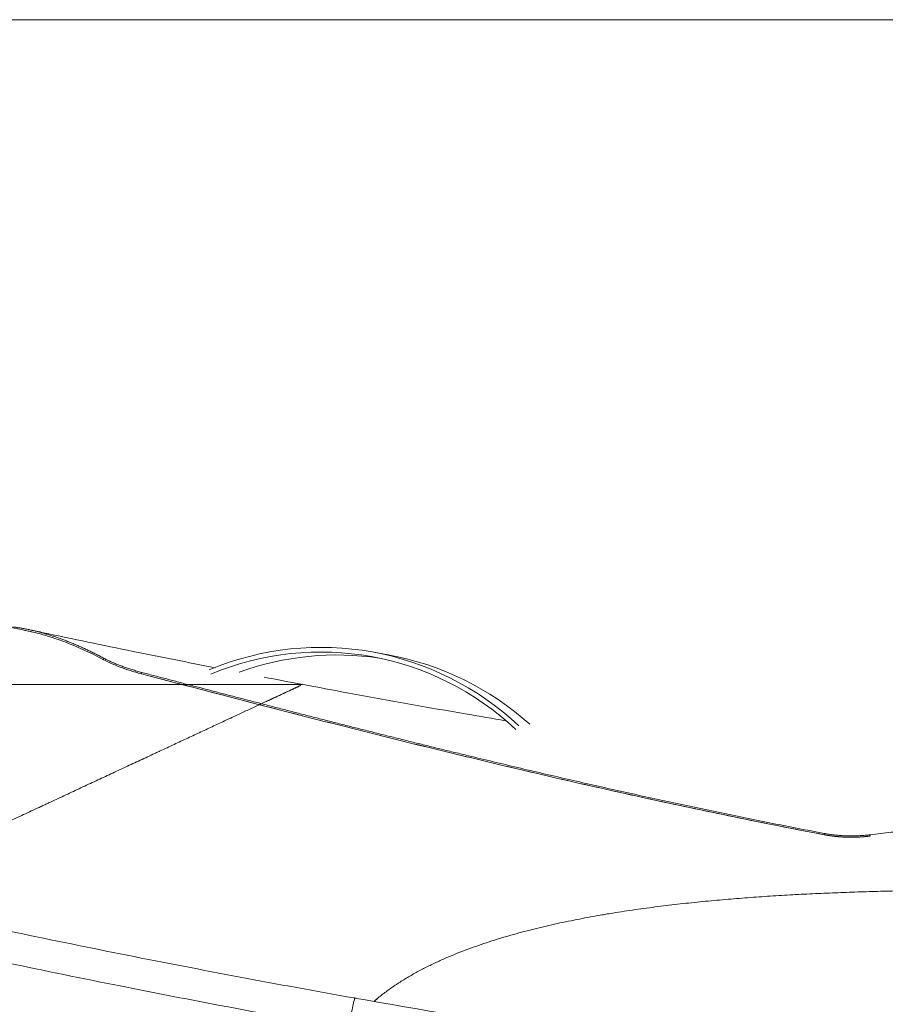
# Model space of a CAD drawing. Header units: millimetres. Extents: x 0 to 594, y 0 to 420.
# Tile 50 of 256: x 119 to 147, y 167 to 198. Entities that reach past the tile are written whole.
import ezdxf

# ---------------------------------------------------------------- set-up
doc = ezdxf.new("R2010")
doc.units = ezdxf.units.MM
doc.layers.add('1', color=7, linetype='Continuous', true_color=0xffffff)
doc.styles.add('Arial', font='txt')
doc.dimstyles.get("Standard").update_dxf_attribs({"dimtxt": 0.18, "dimasz": 0.18, "dimexe": 0.18, "dimexo": 0.0625, "dimgap": 0.09, "dimtad": 0, "dimtih": 1, "dimtoh": 1, "dimdec": 4, "dimzin": 0, "dimdsep": 46, "dimtxsty": 'Standard', "dimcen": 0.09, "dimadec": 0, "dimazin": 0, "dimtfac": 1, "dimtdec": 4, "dimtofl": 0, "dimtmove": 0, "dimatfit": 3, "dimfxl": 0, "dimtolj": 1, "dimtzin": 0, "dimarcsym": 0})

# ---------------------------------------------------------------- blocks, each defined once
blk = doc.blocks.new('_U10')
at = {"layer": '1', "color": 18, "lineweight": 18}
for p, q in [((202.097, 198.443), (40.244, 198.443)), ((42.244, 198.443), (42.244, 169.913)), ((42.244, 127.437), (42.244, 157.746)), ((257.513, 127.437), (40.244, 127.437))]:
    blk.add_line(p, q, dxfattribs=at)
at = {"layer": '1', "color": 18}
for points in [[(42.244, 198.443), (43.181, 194.943), (41.306, 194.943)], [(42.244, 127.437), (41.306, 130.937), (43.181, 130.937)]]:
    blk.add_solid(points, dxfattribs=at)
at = {"layer": '1', "color": 18, "linetype": 'Continuous', "lineweight": 13, "insert": (45.222, 159.404), "char_height": 3.5, "attachment_point": 7, "rotation": 90, "line_spacing_factor": 1.047437, "style": 'Arial'}
blk.add_mtext('\\fArial|b0|i0;\\W1.0000;1.42', dxfattribs=at)
blk = doc.blocks.new('_U11')
at = {"layer": '1', "color": 18, "lineweight": 18}
for p, q in [((101.5, 186.064), (50.768, 186.064)), ((52.768, 186.064), (52.768, 161.511)), ((52.768, 127.437), (52.768, 149.345)), ((257.513, 127.437), (50.768, 127.437))]:
    blk.add_line(p, q, dxfattribs=at)
at = {"layer": '1', "color": 18}
for points in [[(52.768, 186.064), (53.706, 182.564), (51.83, 182.564)], [(52.768, 127.437), (51.83, 130.937), (53.706, 130.937)]]:
    blk.add_solid(points, dxfattribs=at)
at = {"layer": '1', "color": 18, "linetype": 'Continuous', "lineweight": 13, "insert": (55.747, 151.003), "char_height": 3.5, "attachment_point": 7, "rotation": 90, "line_spacing_factor": 1.047437, "style": 'Arial'}
blk.add_mtext('\\fArial|b0|i0;\\W1.0000;1.17', dxfattribs=at)
blk = doc.blocks.new('_U13')
at = {"layer": '1', "color": 18, "lineweight": 18}
for p, q in [((128.425, 177.295), (61.388, 177.295)), ((63.388, 177.295), (63.388, 113.372)), ((257.513, 127.437), (61.388, 127.437))]:
    blk.add_line(p, q, dxfattribs=at)
at = {"layer": '1', "color": 18}
for points in [[(63.388, 177.295), (64.326, 173.795), (62.45, 173.795)], [(63.388, 127.437), (62.45, 130.937), (64.326, 130.937)]]:
    blk.add_solid(points, dxfattribs=at)
at = {"layer": '1', "color": 18, "linetype": 'Continuous', "lineweight": 13, "char_height": 3.5, "attachment_point": 7, "rotation": 90, "line_spacing_factor": 1.047437, "style": 'Arial'}
for s, insert in [('\\fArial|b0|i0;\\W1.0000;1.00', (66.367, 102.863)), ('\\fArial|b0|i0;\\W1.0000;BOW DEFLATED', (66.367, 61.499))]:
    blk.add_mtext(s, dxfattribs=dict(at, insert=insert))

msp = doc.modelspace()

# ---------------------------------------------------------------- linework, layer by layer
at = {"layer": '1', "color": 155, "linetype": 'Continuous', "lineweight": 18}
for p, q in [((131.144, 178.239), (130.636, 178.331)), ((128.425, 177.295), (128.418, 177.292))]:
    msp.add_line(p, q, dxfattribs=at)
at = {"layer": '1', "color": 155, "linetype": 'Continuous', "lineweight": 13}
msp.add_line((130.08, 167.322), (130.079, 167.322), dxfattribs=at)
at = {"layer": '1', "color": 155, "linetype": 'Continuous', "lineweight": 18}
for centre, major_axis, start_param, end_param in [((128.856, 168.491), (1.78, 9.84), 5.731718, 6.834258), ((128.856, 168.491), (1.754, 9.693), 5.731718, 6.834258), ((129.364, 168.399), (-1.754, -9.693), 3.169026, 3.647671), ((129.364, 168.399), (-1.78, -9.84), 2.611646, 3.141579)]:
    msp.add_ellipse(centre, major_axis=major_axis, ratio=0.955461, start_param=start_param, end_param=end_param, dxfattribs=at)
for points, knots in [([(119.773, 178.98), (119.677, 179.001), (118.962, 179.154), (117.593, 179.452), (115.648, 179.888), (113.61, 180.359), (111.587, 180.842), (109.571, 181.334), (108.201, 181.676), (107.476, 181.861), (107.404, 181.879)], [0, 0, 0, 0, 0.021761, 0.162324, 0.313656, 0.475684, 0.649417, 0.81105, 0.981217, 1, 1, 1, 1]), ([(119.216, 179.128), (119.236, 179.125), (119.293, 179.118), (119.387, 179.104), (119.499, 179.086), (119.612, 179.065), (119.725, 179.042), (119.839, 179.017), (119.954, 178.989), (120.069, 178.96), (120.184, 178.928), (120.3, 178.894), (120.417, 178.858), (120.534, 178.819), (120.652, 178.779), (120.77, 178.736), (120.889, 178.692), (121.008, 178.645), (121.128, 178.596), (121.248, 178.546), (121.369, 178.493), (121.49, 178.438), (121.611, 178.381), (121.733, 178.322), (121.855, 178.261), (121.978, 178.198), (122.06, 178.154), (122.101, 178.133)], [0, 0, 0, 0, 0.021948, 0.0627, 0.103453, 0.144205, 0.184957, 0.225708, 0.26646, 0.307212, 0.347963, 0.388715, 0.429466, 0.470218, 0.510969, 0.551721, 0.592473, 0.633225, 0.673977, 0.71473, 0.755482, 0.796235, 0.836988, 0.877741, 0.918494, 0.959247, 1, 1, 1, 1]), ([(119.84, 178.965), (119.822, 178.969), (119.804, 178.973), (119.698, 178.997), (119.611, 179.014), (119.524, 179.03)], [0, 0, 0, 0, 0.169693, 0.169693, 1, 1, 1, 1]), ([(119.736, 178.988), (119.9, 178.953), (120.066, 178.91), (120.835, 178.686), (121.458, 178.425), (122.096, 178.084)], [0, 0, 0, 0, 0.217872, 0.217872, 1, 1, 1, 1]), ([(125.648, 177.828), (124.772, 178), (122.936, 178.368), (120.968, 178.773), (119.894, 179.006), (119.75, 179.038)], [0, 0, 0, 0, 0.437621, 0.924378, 1, 1, 1, 1]), ([(122.096, 178.084), (122.24, 178.008), (122.416, 177.928), (122.821, 177.775), (123.051, 177.701), (123.301, 177.635)], [0, 0, 0, 0, 0.5, 0.5, 1, 1, 1, 1]), ([(123.301, 177.635), (123.239, 177.652), (123.177, 177.669), (123.057, 177.703), (122.999, 177.721), (122.885, 177.757), (122.829, 177.776), (122.721, 177.813), (122.669, 177.832), (122.517, 177.89), (122.422, 177.929), (122.248, 178.007), (122.168, 178.046), (122.096, 178.084)], [0, 0, 0, 0, 0.125, 0.125, 0.25, 0.25, 0.375, 0.375, 0.5, 0.5, 0.75, 0.75, 1, 1, 1, 1]), ([(122.101, 178.133), (122.116, 178.124), (122.147, 178.108), (122.196, 178.084), (122.246, 178.059), (122.299, 178.034), (122.353, 178.01), (122.41, 177.985), (122.468, 177.96), (122.528, 177.936), (122.59, 177.911), (122.654, 177.887), (122.72, 177.863), (122.787, 177.839), (122.857, 177.816), (122.927, 177.793), (123, 177.77), (123.074, 177.747), (123.149, 177.725), (123.226, 177.704), (123.279, 177.69), (123.305, 177.683)], [0, 0, 0, 0, 0.052673, 0.105342, 0.158008, 0.210671, 0.263329, 0.315984, 0.368633, 0.421278, 0.473917, 0.526549, 0.579175, 0.631794, 0.684407, 0.737013, 0.789615, 0.842212, 0.894807, 0.947402, 1, 1, 1, 1]), ([(145.003, 172.518), (144.045, 172.7), (143.091, 172.889), (141.671, 173.181), (141.199, 173.279), (140.258, 173.479), (139.79, 173.581), (139.089, 173.735), (138.856, 173.786), (138.39, 173.89), (138.158, 173.942), (137.463, 174.099), (137, 174.204), (136.08, 174.417), (135.621, 174.525), (134.708, 174.741), (134.253, 174.85), (133.573, 175.014), (133.347, 175.068), (132.896, 175.178), (132.67, 175.234), (131.996, 175.399), (131.549, 175.51), (130.658, 175.733), (130.214, 175.844), (129.331, 176.068), (128.891, 176.18), (128.016, 176.405), (127.58, 176.517), (126.713, 176.742), (126.282, 176.854), (125.423, 177.078), (124.995, 177.19), (124.145, 177.413), (123.722, 177.524), (123.301, 177.635)], [0, 0, 0, 0, 0.125, 0.125, 0.1875, 0.1875, 0.25, 0.25, 0.28125, 0.28125, 0.3125, 0.3125, 0.375, 0.375, 0.4375, 0.4375, 0.5, 0.5, 0.53125, 0.53125, 0.5625, 0.5625, 0.625, 0.625, 0.6875, 0.6875, 0.75, 0.75, 0.8125, 0.8125, 0.875, 0.875, 0.9375, 0.9375, 1, 1, 1, 1]), ([(123.305, 177.683), (123.43, 177.65), (123.681, 177.584), (124.058, 177.484), (124.436, 177.385), (124.816, 177.285), (125.196, 177.186), (125.578, 177.086), (125.961, 176.986), (126.344, 176.886), (126.729, 176.785), (126.987, 176.718), (127.116, 176.685)], [0, 0, 0, 0, 0.099995, 0.199988, 0.299981, 0.399976, 0.499974, 0.599976, 0.699982, 0.799991, 0.899998, 1, 1, 1, 1]), ([(127.116, 176.685), (127.221, 176.734), (127.321, 176.781), (127.508, 176.868), (127.596, 176.909), (127.759, 176.985), (127.835, 177.02), (127.938, 177.069), (127.971, 177.084), (128.011, 177.102), (128.018, 177.106), (128.03, 177.111), (128.034, 177.113), (128.041, 177.116), (128.06, 177.125), (128.078, 177.134), (128.147, 177.166), (128.196, 177.189), (128.278, 177.227), (128.312, 177.243), (128.349, 177.26), (128.358, 177.264), (128.366, 177.268)], [0, 0, 0, 0, 0.157549, 0.157549, 0.315097, 0.315097, 0.472646, 0.472646, 0.55142, 0.55142, 0.571113, 0.571113, 0.58096, 0.58096, 0.590807, 0.630194, 0.630194, 0.787743, 0.787743, 0.945291, 0.945291, 1, 1, 1, 1]), ([(134.869, 176.145), (134.464, 176.214), (132.794, 176.499), (130.632, 176.881), (128.905, 177.208), (128.414, 177.302)], [0, 0, 0, 0, 0.185854, 0.767436, 1, 1, 1, 1]), ([(114.001, 170.569), (114.091, 170.611), (114.181, 170.653), (114.351, 170.733), (114.431, 170.77), (114.532, 170.817), (114.552, 170.826), (114.592, 170.845), (114.653, 170.873), (114.874, 170.977), (115.237, 171.146), (115.559, 171.296), (115.882, 171.447), (116.044, 171.522), (116.367, 171.673), (116.528, 171.748), (116.852, 171.899), (117.014, 171.974), (117.338, 172.126), (117.5, 172.201), (117.825, 172.352), (117.987, 172.428), (118.312, 172.58), (118.474, 172.655), (118.8, 172.807), (118.962, 172.883), (119.288, 173.035), (119.451, 173.111), (119.778, 173.263), (119.941, 173.339), (120.125, 173.425), (120.145, 173.434), (120.186, 173.453), (120.247, 173.482), (120.39, 173.549), (120.512, 173.605), (120.755, 173.719), (120.916, 173.794), (121.238, 173.944), (121.398, 174.019), (121.717, 174.167), (121.876, 174.241), (122.192, 174.389), (122.349, 174.462), (122.662, 174.608), (122.817, 174.681), (123.127, 174.825), (123.281, 174.897), (123.511, 175.004), (123.587, 175.039), (123.701, 175.093), (123.758, 175.119), (123.815, 175.146), (123.843, 175.159), (123.853, 175.163), (123.872, 175.172), (124.032, 175.247), (124.191, 175.321), (124.484, 175.458), (124.629, 175.525), (124.913, 175.658), (125.053, 175.723), (125.328, 175.851), (125.464, 175.915), (125.662, 176.007), (125.728, 176.038), (125.858, 176.098), (125.922, 176.128), (126.017, 176.173), (126.065, 176.195), (126.12, 176.22), (126.143, 176.231), (126.159, 176.239), (126.166, 176.242), (126.236, 176.275), (126.297, 176.303), (126.477, 176.387), (126.592, 176.441), (126.813, 176.544), (126.92, 176.593), (127.122, 176.688), (127.219, 176.733), (127.357, 176.797), (127.401, 176.818), (127.466, 176.848), (127.498, 176.863), (127.529, 176.878), (127.545, 176.885), (127.55, 176.887), (127.56, 176.892), (127.647, 176.932), (127.726, 176.969), (127.862, 177.033), (127.924, 177.062), (128.035, 177.113), (128.084, 177.136), (128.17, 177.176), (128.206, 177.194), (128.244, 177.211), (128.253, 177.215), (128.262, 177.219), (128.265, 177.221), (128.267, 177.222), (128.272, 177.224), (128.287, 177.231), (128.3, 177.237), (128.326, 177.25), (128.338, 177.255), (128.349, 177.26), (128.348, 177.26), (128.336, 177.254), (128.324, 177.248), (128.303, 177.239), (128.296, 177.235), (128.287, 177.231), (128.283, 177.229), (128.281, 177.228), (128.279, 177.227), (128.267, 177.222), (128.254, 177.216), (128.228, 177.203), (128.213, 177.197), (128.181, 177.182), (128.165, 177.174), (128.111, 177.149), (128.071, 177.13), (127.983, 177.089), (127.935, 177.067), (127.832, 177.019), (127.777, 176.993), (127.66, 176.939), (127.598, 176.91), (127.469, 176.849), (127.401, 176.818), (127.325, 176.783), (127.321, 176.781), (127.312, 176.777), (127.299, 176.77), (127.267, 176.756), (127.222, 176.734), (127.184, 176.717), (127.165, 176.708)], [0, 0, 0, 0, 0.012177, 0.012177, 0.022971, 0.022971, 0.02567, 0.02567, 0.028369, 0.033766, 0.055356, 0.076946, 0.076946, 0.098536, 0.098536, 0.120125, 0.120125, 0.141715, 0.141715, 0.163305, 0.163305, 0.184895, 0.184895, 0.206484, 0.206484, 0.228074, 0.228074, 0.249664, 0.249664, 0.271254, 0.271254, 0.273952, 0.273952, 0.276651, 0.282049, 0.292843, 0.292843, 0.314433, 0.314433, 0.336023, 0.336023, 0.357613, 0.357613, 0.379202, 0.379202, 0.400792, 0.400792, 0.422382, 0.422382, 0.433177, 0.433177, 0.438574, 0.441273, 0.441273, 0.442622, 0.442622, 0.443972, 0.465561, 0.465561, 0.487151, 0.487151, 0.508741, 0.508741, 0.530331, 0.530331, 0.541126, 0.541126, 0.55192, 0.55192, 0.557318, 0.560017, 0.561366, 0.561366, 0.562715, 0.562715, 0.57351, 0.57351, 0.5951, 0.5951, 0.61669, 0.61669, 0.638279, 0.638279, 0.649074, 0.649074, 0.654472, 0.657171, 0.657171, 0.65852, 0.65852, 0.659869, 0.681459, 0.681459, 0.703049, 0.703049, 0.724638, 0.724638, 0.746228, 0.746228, 0.751626, 0.752975, 0.752975, 0.754324, 0.754324, 0.757023, 0.767818, 0.767818, 0.789408, 0.789408, 0.810998, 0.810998, 0.832587, 0.832587, 0.837985, 0.840683, 0.842033, 0.842033, 0.843382, 0.843382, 0.854177, 0.854177, 0.864972, 0.864972, 0.875767, 0.875767, 0.897357, 0.897357, 0.918946, 0.918946, 0.940536, 0.940536, 0.962126, 0.962126, 0.983716, 0.983716, 0.985065, 0.985065, 0.986414, 0.989113, 0.99451, 1, 1, 1, 1]), ([(128.364, 177.267), (128.357, 177.264), (128.349, 177.26), (128.312, 177.243), (128.278, 177.227), (128.196, 177.189), (128.147, 177.166), (128.078, 177.134), (128.06, 177.125), (128.041, 177.116), (128.034, 177.113), (128.03, 177.111), (128.018, 177.106), (128.011, 177.102), (127.971, 177.084), (127.938, 177.069), (127.835, 177.02), (127.759, 176.985), (127.596, 176.909), (127.508, 176.868), (127.321, 176.781), (127.221, 176.734), (127.116, 176.685)], [0, 0, 0, 0, 0.050144, 0.050144, 0.208454, 0.208454, 0.366763, 0.366763, 0.40634, 0.416235, 0.416235, 0.426129, 0.426129, 0.445918, 0.445918, 0.525072, 0.525072, 0.683381, 0.683381, 0.841691, 0.841691, 1, 1, 1, 1]), ([(127.347, 176.793), (127.335, 176.787), (127.323, 176.782), (127.219, 176.733), (127.122, 176.688), (126.92, 176.593), (126.813, 176.544), (126.592, 176.441), (126.477, 176.387), (126.297, 176.303), (126.236, 176.275), (126.166, 176.242), (126.159, 176.239), (126.143, 176.231), (126.12, 176.22), (126.065, 176.195), (126.017, 176.173), (125.922, 176.128), (125.858, 176.098), (125.728, 176.038), (125.662, 176.007), (125.464, 175.915), (125.328, 175.851), (125.053, 175.723), (124.913, 175.658), (124.629, 175.525), (124.484, 175.458), (124.191, 175.321), (124.032, 175.247), (123.872, 175.172), (123.853, 175.163), (123.843, 175.159), (123.815, 175.146), (123.758, 175.119), (123.701, 175.093), (123.587, 175.039), (123.511, 175.004), (123.281, 174.897), (123.127, 174.825), (122.817, 174.681), (122.662, 174.608), (122.349, 174.462), (122.192, 174.389), (121.876, 174.241), (121.717, 174.167), (121.398, 174.019), (121.238, 173.944), (120.916, 173.794), (120.755, 173.719), (120.512, 173.605), (120.39, 173.549), (120.247, 173.482), (120.186, 173.453), (120.145, 173.434), (120.125, 173.425), (119.941, 173.339), (119.778, 173.263), (119.451, 173.111), (119.288, 173.035), (118.962, 172.883), (118.8, 172.807), (118.474, 172.655), (118.312, 172.58), (117.987, 172.428), (117.825, 172.352), (117.5, 172.201), (117.338, 172.126), (117.014, 171.974), (116.852, 171.899), (116.528, 171.748), (116.367, 171.673), (116.044, 171.522), (115.882, 171.447), (115.559, 171.296), (115.237, 171.146), (114.874, 170.977), (114.653, 170.873), (114.592, 170.845), (114.552, 170.826), (114.532, 170.817), (114.431, 170.77), (114.351, 170.733), (114.111, 170.621), (113.951, 170.546), (113.634, 170.398), (113.476, 170.324), (113.161, 170.178), (113.004, 170.105), (112.692, 169.959), (112.537, 169.887), (112.202, 169.731), (112.023, 169.647), (111.845, 169.564)], [0, 0, 0, 0, 0.003907, 0.003907, 0.033065, 0.033065, 0.062223, 0.062223, 0.091381, 0.091381, 0.10596, 0.10596, 0.107782, 0.107782, 0.109605, 0.113249, 0.120539, 0.120539, 0.135118, 0.135118, 0.149697, 0.149697, 0.178855, 0.178855, 0.208013, 0.208013, 0.237171, 0.237171, 0.266328, 0.268151, 0.268151, 0.269973, 0.269973, 0.273618, 0.280907, 0.280907, 0.295486, 0.295486, 0.324644, 0.324644, 0.353802, 0.353802, 0.38296, 0.38296, 0.412118, 0.412118, 0.441276, 0.441276, 0.470434, 0.470434, 0.485013, 0.492302, 0.495947, 0.495947, 0.499592, 0.499592, 0.52875, 0.52875, 0.557908, 0.557908, 0.587066, 0.587066, 0.616223, 0.616223, 0.645381, 0.645381, 0.674539, 0.674539, 0.703697, 0.703697, 0.732855, 0.732855, 0.762013, 0.762013, 0.791171, 0.820329, 0.827618, 0.831263, 0.831263, 0.834908, 0.834908, 0.849487, 0.849487, 0.878645, 0.878645, 0.907803, 0.907803, 0.936961, 0.936961, 0.966118, 0.966118, 1, 1, 1, 1]), ([(127.116, 176.685), (127.11, 176.682), (127.103, 176.679), (127.091, 176.673), (127.085, 176.671), (127.069, 176.663), (127.06, 176.659), (127.05, 176.654)], [0, 0, 0, 0, 0.283556, 0.283556, 0.567112, 0.567112, 1, 1, 1, 1]), ([(127.05, 176.654), (127.06, 176.659), (127.069, 176.663), (127.085, 176.671), (127.091, 176.673), (127.103, 176.679), (127.11, 176.682), (127.116, 176.685)], [0, 0, 0, 0, 0.432888, 0.432888, 0.716444, 0.716444, 1, 1, 1, 1]), ([(127.05, 176.654), (127.516, 176.534), (127.983, 176.413), (130.204, 175.844), (131.987, 175.396), (135.612, 174.521), (137.454, 174.093), (141.191, 173.273), (143.086, 172.882), (145.003, 172.518)], [0, 0, 0, 0, 0.082149, 0.082149, 0.388099, 0.388099, 0.69405, 0.69405, 1, 1, 1, 1]), ([(127.116, 176.685), (127.252, 176.65), (127.525, 176.579), (127.935, 176.473), (128.346, 176.367), (128.759, 176.261), (129.173, 176.156), (129.588, 176.05), (130.004, 175.944), (130.421, 175.839), (130.84, 175.734), (131.259, 175.629), (131.68, 175.524), (132.102, 175.419), (132.525, 175.315), (132.949, 175.211), (133.375, 175.107), (133.918, 174.975), (134.579, 174.816), (135.361, 174.631), (136.147, 174.446), (136.936, 174.263), (137.728, 174.082), (138.524, 173.903), (139.323, 173.726), (140.126, 173.551), (140.931, 173.379), (141.74, 173.209), (142.551, 173.042), (143.366, 172.878), (144.183, 172.717), (144.731, 172.612), (145.004, 172.56)], [0, 0, 0, 0, 0.024115, 0.048228, 0.07234, 0.096454, 0.120569, 0.144684, 0.1688, 0.192916, 0.217032, 0.241148, 0.265262, 0.289376, 0.313491, 0.337607, 0.361724, 0.385841, 0.429711, 0.47358, 0.517449, 0.561318, 0.605188, 0.649057, 0.692925, 0.736793, 0.780662, 0.82453, 0.868398, 0.912265, 0.956133, 1, 1, 1, 1]), ([(146.47, 172.517), (146.581, 172.531), (146.802, 172.557), (147.133, 172.594), (147.464, 172.629), (147.796, 172.661), (148.128, 172.691), (148.461, 172.719), (148.793, 172.744), (149.125, 172.768), (149.347, 172.782), (149.458, 172.789)], [0, 0, 0, 0, 0.11112, 0.222237, 0.333352, 0.444465, 0.555576, 0.666685, 0.777792, 0.888897, 1, 1, 1, 1]), ([(146.469, 172.475), (146.467, 172.475), (146.463, 172.474), (146.458, 172.473), (146.452, 172.473), (146.447, 172.472), (146.441, 172.471), (146.435, 172.471), (146.43, 172.47), (146.424, 172.469), (146.418, 172.469), (146.413, 172.468), (146.407, 172.468), (146.401, 172.467), (146.396, 172.466), (146.39, 172.466), (146.384, 172.465), (146.378, 172.465), (146.373, 172.464), (146.367, 172.463), (146.361, 172.463), (146.356, 172.462), (146.35, 172.462), (146.344, 172.461), (146.339, 172.461), (146.333, 172.46), (146.327, 172.459), (146.321, 172.459), (146.316, 172.458), (146.31, 172.458), (146.304, 172.457), (146.298, 172.457), (146.293, 172.456), (146.287, 172.456), (146.281, 172.455), (146.275, 172.455), (146.27, 172.454), (146.264, 172.454), (146.258, 172.454), (146.253, 172.453), (146.247, 172.453), (146.241, 172.452), (146.235, 172.452), (146.229, 172.451), (146.224, 172.451), (146.218, 172.45), (146.212, 172.45), (146.206, 172.45), (146.201, 172.449), (146.195, 172.449), (146.189, 172.449), (146.183, 172.448), (146.178, 172.448), (146.172, 172.447), (146.166, 172.447), (146.16, 172.447), (146.154, 172.446), (146.149, 172.446), (146.143, 172.446), (146.137, 172.445), (146.131, 172.445), (146.125, 172.445), (146.12, 172.444), (146.114, 172.444), (146.108, 172.444), (146.102, 172.444), (146.096, 172.443), (146.091, 172.443), (146.085, 172.443), (146.079, 172.443), (146.073, 172.442), (146.067, 172.442), (146.062, 172.442), (146.056, 172.442), (146.05, 172.441), (146.044, 172.441), (146.038, 172.441), (146.032, 172.441), (146.027, 172.441), (146.021, 172.44), (146.015, 172.44), (146.009, 172.44), (146.003, 172.44), (145.997, 172.44), (145.992, 172.44), (145.986, 172.439), (145.98, 172.439), (145.974, 172.439), (145.968, 172.439), (145.962, 172.439), (145.957, 172.439), (145.951, 172.439), (145.945, 172.439), (145.939, 172.438), (145.933, 172.438), (145.927, 172.438), (145.922, 172.438), (145.916, 172.438), (145.91, 172.438), (145.904, 172.438), (145.898, 172.438), (145.892, 172.438), (145.886, 172.438), (145.881, 172.438), (145.875, 172.438), (145.869, 172.438), (145.863, 172.438), (145.857, 172.438), (145.851, 172.438), (145.846, 172.438), (145.84, 172.438), (145.834, 172.438), (145.828, 172.438), (145.822, 172.438), (145.816, 172.438), (145.81, 172.438), (145.805, 172.438), (145.799, 172.438), (145.793, 172.439), (145.787, 172.439), (145.781, 172.439), (145.775, 172.439), (145.769, 172.439), (145.764, 172.439), (145.758, 172.439), (145.752, 172.439), (145.746, 172.439), (145.74, 172.44), (145.734, 172.44), (145.729, 172.44), (145.723, 172.44), (145.717, 172.44), (145.711, 172.44), (145.705, 172.441), (145.699, 172.441), (145.693, 172.441), (145.688, 172.441), (145.682, 172.442), (145.676, 172.442), (145.67, 172.442), (145.664, 172.442), (145.658, 172.443), (145.653, 172.443), (145.647, 172.443), (145.641, 172.443), (145.635, 172.444), (145.629, 172.444), (145.623, 172.444), (145.617, 172.445), (145.612, 172.445), (145.606, 172.445), (145.6, 172.445), (145.594, 172.446), (145.588, 172.446), (145.582, 172.446), (145.577, 172.447), (145.571, 172.447), (145.565, 172.448), (145.559, 172.448), (145.553, 172.448), (145.547, 172.449), (145.542, 172.449), (145.536, 172.45), (145.53, 172.45), (145.524, 172.45), (145.518, 172.451), (145.512, 172.451), (145.507, 172.452), (145.501, 172.452), (145.495, 172.453), (145.489, 172.453), (145.483, 172.454), (145.478, 172.454), (145.472, 172.454), (145.466, 172.455), (145.46, 172.455), (145.454, 172.456), (145.449, 172.457), (145.443, 172.457), (145.437, 172.458), (145.431, 172.458), (145.425, 172.459), (145.42, 172.459), (145.414, 172.46), (145.408, 172.46), (145.402, 172.461), (145.396, 172.461), (145.391, 172.462), (145.385, 172.463), (145.379, 172.463), (145.373, 172.464), (145.367, 172.464), (145.362, 172.465), (145.356, 172.466), (145.35, 172.466), (145.344, 172.467), (145.339, 172.468), (145.333, 172.468), (145.327, 172.469), (145.321, 172.47), (145.316, 172.47), (145.31, 172.471), (145.304, 172.472), (145.298, 172.472), (145.293, 172.473), (145.287, 172.474), (145.281, 172.474), (145.275, 172.475), (145.27, 172.476), (145.264, 172.477), (145.258, 172.477), (145.252, 172.478), (145.247, 172.479), (145.241, 172.48), (145.235, 172.48), (145.23, 172.481), (145.224, 172.482), (145.218, 172.483), (145.212, 172.484), (145.207, 172.484), (145.201, 172.485), (145.195, 172.486), (145.19, 172.487), (145.184, 172.488), (145.178, 172.489), (145.172, 172.489), (145.167, 172.49), (145.161, 172.491), (145.155, 172.492), (145.15, 172.493), (145.144, 172.494), (145.138, 172.495), (145.133, 172.496), (145.127, 172.497), (145.121, 172.497), (145.116, 172.498), (145.11, 172.499), (145.104, 172.5), (145.099, 172.501), (145.093, 172.502), (145.088, 172.503), (145.082, 172.504), (145.076, 172.505), (145.071, 172.506), (145.065, 172.507), (145.059, 172.508), (145.054, 172.509), (145.048, 172.51), (145.043, 172.511), (145.037, 172.512), (145.031, 172.513), (145.026, 172.514), (145.02, 172.515), (145.015, 172.516), (145.009, 172.517), (145.005, 172.518), (145.003, 172.518)], [0, 0, 0, 0, 0.003937, 0.007874, 0.011811, 0.015749, 0.019686, 0.023623, 0.027561, 0.031498, 0.035435, 0.039373, 0.04331, 0.047248, 0.051185, 0.055123, 0.05906, 0.062998, 0.066935, 0.070873, 0.07481, 0.078748, 0.082686, 0.086623, 0.090561, 0.094499, 0.098436, 0.102374, 0.106312, 0.11025, 0.114187, 0.118125, 0.122063, 0.126, 0.129938, 0.133876, 0.137814, 0.141751, 0.145689, 0.149627, 0.153565, 0.157502, 0.16144, 0.165378, 0.169315, 0.173253, 0.177191, 0.181128, 0.185066, 0.189004, 0.192941, 0.196879, 0.200816, 0.204754, 0.208692, 0.212629, 0.216567, 0.220504, 0.224442, 0.228379, 0.232317, 0.236254, 0.240191, 0.244129, 0.248066, 0.252003, 0.255941, 0.259878, 0.263815, 0.267752, 0.27169, 0.275627, 0.279564, 0.283501, 0.287438, 0.291375, 0.295312, 0.299249, 0.303186, 0.307123, 0.31106, 0.314997, 0.318934, 0.322871, 0.326807, 0.330744, 0.334681, 0.338618, 0.342554, 0.346491, 0.350428, 0.354364, 0.358301, 0.362237, 0.366174, 0.37011, 0.374047, 0.377983, 0.38192, 0.385856, 0.389792, 0.393729, 0.397665, 0.401601, 0.405537, 0.409474, 0.41341, 0.417346, 0.421282, 0.425218, 0.429154, 0.43309, 0.437027, 0.440963, 0.444899, 0.448835, 0.452771, 0.456707, 0.460643, 0.464579, 0.468514, 0.47245, 0.476386, 0.480322, 0.484258, 0.488194, 0.49213, 0.496066, 0.500002, 0.503938, 0.507874, 0.51181, 0.515746, 0.519681, 0.523617, 0.527553, 0.531489, 0.535425, 0.539361, 0.543297, 0.547233, 0.551169, 0.555105, 0.559041, 0.562978, 0.566914, 0.57085, 0.574786, 0.578722, 0.582658, 0.586594, 0.590531, 0.594467, 0.598403, 0.60234, 0.606276, 0.610212, 0.614149, 0.618085, 0.622021, 0.625958, 0.629894, 0.633831, 0.637767, 0.641704, 0.645641, 0.649577, 0.653514, 0.657451, 0.661387, 0.665324, 0.669261, 0.673198, 0.677134, 0.681071, 0.685008, 0.688945, 0.692882, 0.696819, 0.700756, 0.704693, 0.70863, 0.712567, 0.716504, 0.720441, 0.724378, 0.728315, 0.732253, 0.73619, 0.740127, 0.744064, 0.748002, 0.751939, 0.755876, 0.759814, 0.763751, 0.767688, 0.771626, 0.775563, 0.779501, 0.783438, 0.787376, 0.791313, 0.795251, 0.799188, 0.803126, 0.807063, 0.811001, 0.814938, 0.818876, 0.822814, 0.826751, 0.830689, 0.834626, 0.838564, 0.842502, 0.846439, 0.850377, 0.854314, 0.858252, 0.86219, 0.866127, 0.870065, 0.874003, 0.87794, 0.881878, 0.885816, 0.889753, 0.893691, 0.897628, 0.901566, 0.905504, 0.909441, 0.913379, 0.917316, 0.921254, 0.925191, 0.929129, 0.933066, 0.937004, 0.940941, 0.944879, 0.948816, 0.952754, 0.956691, 0.960628, 0.964566, 0.968503, 0.97244, 0.976377, 0.980315, 0.984252, 0.988189, 0.992126, 0.996063, 1, 1, 1, 1]), ([(145.003, 172.518), (145.24, 172.473), (145.487, 172.447), (145.982, 172.433), (146.23, 172.446), (146.469, 172.475)], [0, 0, 0, 0, 0.5, 0.5, 1, 1, 1, 1]), ([(145.004, 172.56), (145.031, 172.555), (145.083, 172.545), (145.163, 172.533), (145.244, 172.521), (145.325, 172.511), (145.406, 172.502), (145.488, 172.495), (145.57, 172.489), (145.653, 172.485), (145.735, 172.482), (145.818, 172.48), (145.901, 172.48), (145.983, 172.481), (146.065, 172.484), (146.147, 172.488), (146.229, 172.493), (146.31, 172.5), (146.391, 172.508), (146.444, 172.514), (146.47, 172.517)], [0, 0, 0, 0, 0.055546, 0.111095, 0.166646, 0.222195, 0.277741, 0.333283, 0.388821, 0.444356, 0.49989, 0.555426, 0.610969, 0.66652, 0.722082, 0.777653, 0.833232, 0.888818, 0.944409, 1, 1, 1, 1]), ([(130.702, 167.222), (130.743, 167.258), (130.784, 167.293), (130.873, 167.366), (130.92, 167.404), (131.015, 167.478), (131.063, 167.514), (131.209, 167.622), (131.308, 167.691), (131.509, 167.824), (131.611, 167.889), (131.819, 168.013), (131.924, 168.074), (132.083, 168.162), (132.137, 168.19), (132.244, 168.247), (132.298, 168.275), (132.461, 168.357), (132.569, 168.409), (132.788, 168.511), (132.898, 168.56), (133.119, 168.655), (133.23, 168.701), (133.452, 168.79), (133.564, 168.833), (133.788, 168.917), (133.901, 168.957), (134.127, 169.036), (134.24, 169.074), (134.467, 169.148), (134.581, 169.184), (134.81, 169.253), (134.924, 169.287), (135.154, 169.353), (135.269, 169.384), (135.5, 169.446), (135.616, 169.476), (135.848, 169.535), (135.964, 169.563), (136.313, 169.646), (136.547, 169.698), (137.017, 169.796), (137.252, 169.843), (137.607, 169.908), (137.725, 169.93), (137.874, 169.956), (137.903, 169.961), (137.963, 169.971), (138.052, 169.986), (138.141, 170.001), (138.437, 170.05), (138.675, 170.087), (139.15, 170.156), (139.388, 170.189), (139.864, 170.25), (140.102, 170.279), (140.578, 170.333), (140.817, 170.358), (141.293, 170.406), (141.532, 170.428), (142.009, 170.47), (142.248, 170.49), (142.725, 170.526), (142.964, 170.543), (143.442, 170.574), (143.681, 170.589), (144.159, 170.616), (144.398, 170.628), (144.877, 170.651), (145.116, 170.661), (145.595, 170.68), (145.834, 170.689), (146.313, 170.704), (146.553, 170.711), (147.272, 170.729), (147.751, 170.737), (148.71, 170.75), (149.19, 170.753), (149.79, 170.754), (149.91, 170.754), (150.15, 170.754), (150.27, 170.754), (150.629, 170.753), (150.869, 170.752), (151.589, 170.747), (152.069, 170.742), (153.028, 170.728), (153.508, 170.719), (154.467, 170.699), (154.946, 170.687), (155.905, 170.662), (156.384, 170.647), (157.343, 170.617), (157.822, 170.601), (158.781, 170.566), (159.26, 170.548), (160.219, 170.51), (160.698, 170.49), (161.417, 170.46), (161.656, 170.45), (162.135, 170.429), (162.375, 170.418), (162.854, 170.397), (163.094, 170.386), (163.573, 170.364), (163.812, 170.353), (165.01, 170.298), (165.968, 170.253), (167.884, 170.162), (168.843, 170.116), (169.956, 170.062), (170.111, 170.055), (170.266, 170.047)], [0, 0, 0, 0, 0.004009, 0.004009, 0.008484, 0.008484, 0.012958, 0.012958, 0.021907, 0.021907, 0.030856, 0.030856, 0.039805, 0.039805, 0.04428, 0.04428, 0.048754, 0.048754, 0.057703, 0.057703, 0.066652, 0.066652, 0.075601, 0.075601, 0.08455, 0.08455, 0.093499, 0.093499, 0.102448, 0.102448, 0.111397, 0.111397, 0.120347, 0.120347, 0.129296, 0.129296, 0.138245, 0.138245, 0.147194, 0.147194, 0.165092, 0.165092, 0.18299, 0.18299, 0.191939, 0.191939, 0.194176, 0.194176, 0.196413, 0.200888, 0.200888, 0.218786, 0.218786, 0.236684, 0.236684, 0.254582, 0.254582, 0.27248, 0.27248, 0.290378, 0.290378, 0.308276, 0.308276, 0.326174, 0.326174, 0.344072, 0.344072, 0.36197, 0.36197, 0.379868, 0.379868, 0.397766, 0.397766, 0.415664, 0.415664, 0.45146, 0.45146, 0.487257, 0.487257, 0.496206, 0.496206, 0.505155, 0.505155, 0.523053, 0.523053, 0.558849, 0.558849, 0.594645, 0.594645, 0.630441, 0.630441, 0.666237, 0.666237, 0.702033, 0.702033, 0.737829, 0.737829, 0.773625, 0.773625, 0.791523, 0.791523, 0.809422, 0.809422, 0.82732, 0.82732, 0.845218, 0.845218, 0.91681, 0.91681, 0.988402, 0.988402, 1, 1, 1, 1]), ([(170.266, 170.047), (170.111, 170.055), (169.956, 170.062), (168.843, 170.116), (167.884, 170.162), (165.968, 170.253), (165.01, 170.298), (163.812, 170.353), (163.573, 170.364), (163.094, 170.386), (162.854, 170.397), (162.375, 170.418), (162.135, 170.429), (161.656, 170.45), (161.417, 170.46), (160.698, 170.49), (160.219, 170.51), (159.26, 170.548), (158.781, 170.566), (157.822, 170.601), (157.343, 170.617), (156.384, 170.647), (155.905, 170.662), (154.946, 170.687), (154.467, 170.699), (153.508, 170.719), (153.028, 170.728), (152.069, 170.742), (151.589, 170.747), (150.869, 170.752), (150.629, 170.753), (150.27, 170.754), (150.15, 170.754), (149.91, 170.754), (149.79, 170.754), (149.19, 170.753), (148.71, 170.75), (147.751, 170.737), (147.272, 170.729), (146.553, 170.711), (146.313, 170.704), (145.834, 170.689), (145.595, 170.68), (145.116, 170.661), (144.877, 170.651), (144.398, 170.628), (144.159, 170.616), (143.681, 170.589), (143.442, 170.574), (142.964, 170.543), (142.725, 170.526), (142.248, 170.49), (142.009, 170.47), (141.532, 170.428), (141.293, 170.406), (140.817, 170.358), (140.578, 170.333), (140.102, 170.279), (139.864, 170.25), (139.388, 170.189), (139.15, 170.156), (138.675, 170.087), (138.437, 170.05), (138.141, 170.001), (138.052, 169.986), (137.963, 169.971), (137.903, 169.961), (137.874, 169.956), (137.725, 169.93), (137.607, 169.908), (137.252, 169.843), (137.017, 169.796), (136.547, 169.698), (136.313, 169.646), (135.964, 169.563), (135.848, 169.535), (135.616, 169.476), (135.5, 169.446), (135.269, 169.384), (135.154, 169.353), (134.924, 169.287), (134.81, 169.253), (134.581, 169.184), (134.467, 169.148), (134.24, 169.074), (134.127, 169.036), (133.901, 168.957), (133.788, 168.917), (133.564, 168.833), (133.452, 168.79), (133.23, 168.701), (133.119, 168.655), (132.898, 168.56), (132.788, 168.511), (132.569, 168.409), (132.461, 168.357), (132.298, 168.275), (132.244, 168.247), (132.137, 168.19), (132.083, 168.162), (131.924, 168.074), (131.819, 168.013), (131.611, 167.889), (131.509, 167.824), (131.308, 167.691), (131.209, 167.622), (131.063, 167.514), (131.015, 167.478), (130.92, 167.404), (130.873, 167.366), (130.789, 167.297), (130.752, 167.265), (130.715, 167.234)], [0, 0, 0, 0, 0.011603, 0.011603, 0.083226, 0.083226, 0.154849, 0.154849, 0.172755, 0.172755, 0.19066, 0.19066, 0.208566, 0.208566, 0.226472, 0.226472, 0.262283, 0.262283, 0.298095, 0.298095, 0.333906, 0.333906, 0.369718, 0.369718, 0.405529, 0.405529, 0.441341, 0.441341, 0.477152, 0.477152, 0.495058, 0.495058, 0.504011, 0.504011, 0.512964, 0.512964, 0.548775, 0.548775, 0.584587, 0.584587, 0.602492, 0.602492, 0.620398, 0.620398, 0.638304, 0.638304, 0.65621, 0.65621, 0.674115, 0.674115, 0.692021, 0.692021, 0.709927, 0.709927, 0.727833, 0.727833, 0.745738, 0.745738, 0.763644, 0.763644, 0.78155, 0.78155, 0.799456, 0.799456, 0.803932, 0.80617, 0.80617, 0.808409, 0.808409, 0.817361, 0.817361, 0.835267, 0.835267, 0.853173, 0.853173, 0.862126, 0.862126, 0.871079, 0.871079, 0.880032, 0.880032, 0.888984, 0.888984, 0.897937, 0.897937, 0.90689, 0.90689, 0.915843, 0.915843, 0.924796, 0.924796, 0.933749, 0.933749, 0.942702, 0.942702, 0.951654, 0.951654, 0.956131, 0.956131, 0.960607, 0.960607, 0.96956, 0.96956, 0.978513, 0.978513, 0.987466, 0.987466, 0.991942, 0.991942, 0.996419, 0.996419, 1, 1, 1, 1]), ([(130.062, 167.325), (127.628, 167.758), (122.814, 168.666), (118.126, 169.651), (115.818, 170.16)], [0, 0, 0, 0, 0.49941, 1, 1, 1, 1]), ([(129.438, 166.418), (127.14, 166.829), (122.448, 167.717), (117.876, 168.678), (115.562, 169.188)], [0, 0, 0, 0, 0.4847, 1, 1, 1, 1]), ([(162.514, 162.915), (160.334, 163.129), (155.959, 163.589), (149.417, 164.372), (140.721, 165.546), (134.302, 166.572), (130.079, 167.322)], [0, 0, 0, 0, 0.198325, 0.398744, 0.599162, 1, 1, 1, 1])]:
    msp.add_open_spline(points, degree=3, knots=knots, dxfattribs=at)
for points in [[(119.825, 179.021), (119.8, 179.027), (119.775, 179.032), (119.75, 179.038)], [(123.301, 177.635), (124.532, 177.311), (125.783, 176.983), (127.05, 176.654)], [(128.407, 177.3), (128.003, 177.376), (127.602, 177.452), (127.201, 177.528)], [(128.42, 177.298), (128.393, 177.303), (128.366, 177.308), (128.338, 177.313)], [(130.062, 167.325), (130.068, 167.324), (130.074, 167.323), (130.08, 167.322)], [(130.079, 167.322), (130.073, 167.323), (130.068, 167.324), (130.062, 167.325)], [(130.08, 167.322), (130.074, 167.323), (130.068, 167.324), (130.062, 167.325)], [(130.123, 167.315), (130.109, 167.317), (130.095, 167.32), (130.08, 167.322)]]:
    msp.add_open_spline(points, degree=3, dxfattribs=at)
at = {"layer": '1', "color": 155, "linetype": 'Continuous', "lineweight": 13}
for points in [[(122.096, 178.084), (122.101, 178.133)], [(123.301, 177.635), (123.305, 177.683)], [(145.003, 172.518), (145.004, 172.56)], [(146.469, 172.475), (146.47, 172.517)]]:
    msp.add_open_spline(points, degree=1, dxfattribs=at)
msp.add_open_spline([(130.079, 167.322), (130.079, 167.322), (130.079, 167.322), (130.079, 167.322), (130.078, 167.322), (130.077, 167.317), (130.077, 167.315), (130.073, 167.301), (130.071, 167.29), (130.059, 167.234), (130.049, 167.19), (130.021, 167.056), (130.002, 166.967), (129.945, 166.699), (129.909, 166.52), (129.874, 166.34)], degree=3, knots=[0, 0, 0, 0, 0.000636, 0.000636, 0.004888, 0.004888, 0.013393, 0.013393, 0.047414, 0.047414, 0.183498, 0.183498, 0.455665, 0.455665, 1, 1, 1, 1], dxfattribs=at)

# ---------------------------------------------------------------- dimensions: what is measured, and where the dimension line sits
at = {"layer": '1', "color": 18, "linetype": 'Continuous', "lineweight": 13}
for base, p2, picture, middle in [((42.244, 198.443), (202.097, 198.443), '_U10', (42.244, 163.829)), ((52.768, 186.064), (102.264, 186.064), '_U11', (52.768, 155.428))]:
    dim = msp.add_linear_dim(base=base, p1=(257.513, 127.437), p2=p2, angle=90, dimstyle='Standard', override={"dimtxt": 3.5, "dimasz": 3.5, "dimexe": 2, "dimexo": 0, "dimgap": 1.5, "dimtih": 0, "dimtoh": 0, "dimdec": 2, "dimlfac": 0.02, "dimdsep": 46, "dimlunit": 2, "dimtxsty": 'Arial', "dimsah": 1, "dimse1": 0, "dimse2": 0, "dimsd1": 0, "dimsd2": 0, "dimclrd": 18, "dimclre": 18, "dimclrt": 18, "dimtol": 0, "dimtm": -0.1, "dimtfac": 1, "dimtdec": 2, "dimtofl": 1, "dimtmove": 0, "dimlwd": 18, "dimlwe": 18}, dxfattribs=at)
    dim.commit()
    dim.dimension.update_dxf_attribs({"geometry": picture, "text_midpoint": middle, "dimtype": 160})
dim = msp.add_linear_dim(base=(63.388, 177.295), p1=(257.513, 127.437), p2=(128.425, 177.295), angle=90, text='\\fArial|b0|i0;\\C18;{\\H1.00x;\\fArial|b0|i0;BOW DEFLATED\\fArial|b0|i0;}\\C18; <> ', dimstyle='Standard', override={"dimtxt": 3.5, "dimasz": 3.5, "dimexe": 2, "dimexo": 0, "dimgap": 1.5, "dimtih": 0, "dimtoh": 0, "dimdec": 2, "dimlfac": 0.02, "dimdsep": 46, "dimlunit": 2, "dimtxsty": 'Arial', "dimsah": 1, "dimse1": 0, "dimse2": 0, "dimsd1": 0, "dimsd2": 0, "dimclrd": 18, "dimclre": 18, "dimclrt": 18, "dimtol": 0, "dimtm": -0.1, "dimtfac": 1, "dimtdec": 2, "dimtofl": 1, "dimtmove": 0, "dimlwd": 18, "dimlwe": 18}, dxfattribs=at)
dim.commit()
dim.dimension.update_dxf_attribs({"geometry": '_U13', "text_midpoint": (63.388, 86.607), "dimtype": 160})

doc.saveas('drawing.dxf')
